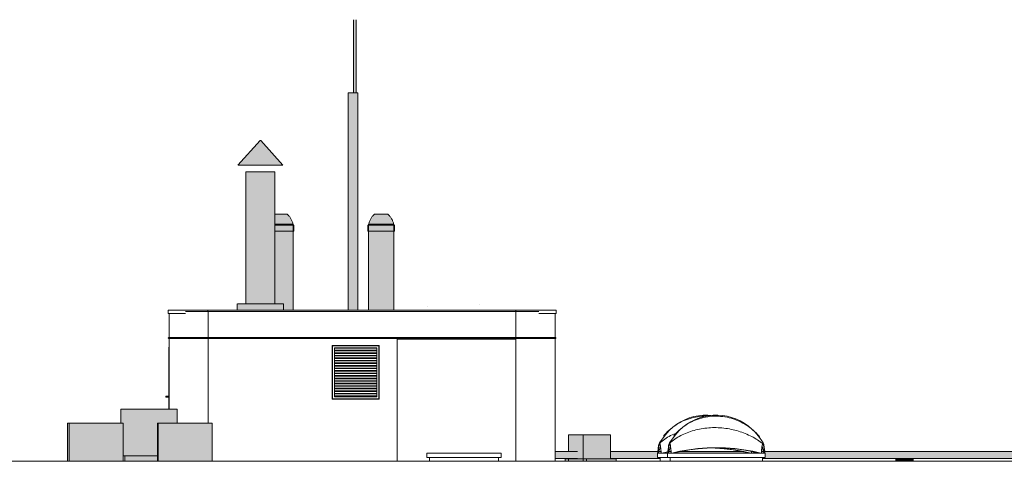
# Model space of a CAD drawing. Header units: millimetres. Extents: x -54722 to 267911, y -1116 to 19261.
# Tile 66 of 92: x -11272 to 3641, y 11075 to 17762. Entities that reach past the tile are written whole.
import ezdxf

# ---------------------------------------------------------------- set-up
doc = ezdxf.new("R2010")
doc.units = ezdxf.units.MM
for name, color, linetype, lineweight in [('A-DOOR', 31, 'Continuous', 9), ('A-GENM', 13, 'Continuous', 9), ('A-WALL', 113, 'Continuous', 9), ('M-EQPM', 50, 'Continuous', 9), ('Q-SPCQ', 91, 'Continuous', 9)]:
    doc.layers.add(name, color=color, linetype=linetype, lineweight=lineweight)

# ---------------------------------------------------------------- blocks, each defined once
blk = doc.blocks.new('accortère - accortère-980409-Façade Est')
at = {"layer": 'A-GENM'}
for p, q in [((-9025, 13365), (-9025, 13312)), ((-8421, 13365), (-9025, 13365)), ((-8762, 13312), (-9025, 13312)), ((-8421, 13343), (-8421, 13365)), ((-3756, 13365), (-8421, 13365)), ((-3756, 13343), (-3756, 13365)), ((-3148, 13365), (-3756, 13365)), ((-3148, 13312), (-3409, 13312)), ((-3148, 13312), (-3148, 13365))]:
    blk.add_line(p, q, dxfattribs=at)
blk = doc.blocks.new('Conduit Gaz - Conduit Gaz-1063074-Façade Est')
at = {"layer": 'A-GENM'}
for points in [[(-2740, 11075), (-2736, 11075), (-2736, 11474), (-2961, 11474), (-2961, 11223), (-2844, 11223), (-2837, 11221), (-2831, 11215), (-2825, 11207), (-2821, 11196), (-2818, 11182), (-2817, 11169), (-2818, 11155), (-2821, 11142), (-2825, 11130), (-2831, 11122), (-2837, 11116), (-2844, 11115), (-2961, 11115), (-2961, 11075), (-2775, 11075)], [(-2736, 11113), (-2324, 11113), (-2324, 11474), (-2736, 11474)], [(9920, 11115), (9934, 11116), (9947, 11122), (9958, 11130), (9968, 11144), (9972, 11155), (9974, 11170), (9972, 11182), (9967, 11196), (9958, 11207), (9947, 11215), (9934, 11221), (9920, 11223), (9906, 11221), (9893, 11215), (9880, 11205), (9894, 11196), (9905, 11182), (9909, 11169), (9905, 11155), (9894, 11141), (9881, 11132), (9885, 11128), (9896, 11121), (9906, 11116)], [(-2687, 11075), (-2687, 11113), (-3010, 11113), (-3010, 11075)], [(-2346, 11075), (-2236, 11075), (-2236, 11113), (-2687, 11113), (-2687, 11075), (-2515, 11075)], [(2123, 11075), (2123, 11113), (1998, 11113), (1998, 11075)], [(2155, 11075), (2262, 11075), (2262, 11113), (2123, 11113), (2123, 11075)], [(4418, 11075), (4418, 11113), (4293, 11113), (4293, 11075)], [(4556, 11075), (4556, 11113), (4418, 11113), (4418, 11075)], [(6770, 11075), (6895, 11075), (6895, 11113), (6770, 11113)], [(6895, 11075), (7033, 11075), (7033, 11113), (6895, 11113)], [(9354, 11075), (9354, 11113), (9229, 11113), (9229, 11075)], [(9493, 11075), (9493, 11113), (9354, 11113), (9354, 11075)], [(10028, 11075), (10040, 11075), (10040, 11113), (9790, 11113), (9790, 11075), (9859, 11075)]]:
    blk.add_hatch(color=256, dxfattribs=at).paths.add_polyline_path(points)
h = blk.add_hatch(color=256, dxfattribs=at)
h.paths.add_polyline_path([(3926, 11115), (4620, 11116), (4620, 11223), (13, 11223), (16, 11197), (17, 11197), (17, 11133), (-23, 11133), (-23, 11115), (3757, 11115)])
h.paths.add_polyline_path([(-2844, 11115), (-2837, 11117), (-2831, 11122), (-2825, 11131), (-2821, 11142), (-2818, 11155), (-2817, 11169), (-2818, 11183), (-2821, 11196), (-2826, 11207), (-2831, 11216), (-2838, 11221), (-2844, 11223), (-3164, 11223), (-3164, 11115)])
h.paths.add_polyline_path([(-1570, 11115), (-1570, 11133), (-1610, 11133), (-1610, 11177), (-1612, 11177), (-1608, 11223), (-2324, 11223), (-2324, 11115), (-1837, 11115)])
h.paths.add_polyline_path([(6015, 11115), (9920, 11115), (9906, 11116), (9893, 11122), (9880, 11132), (9897, 11144), (9905, 11155), (9909, 11169), (9905, 11182), (9894, 11196), (9880, 11205), (9882, 11207), (9893, 11215), (9906, 11221), (9920, 11223), (6015, 11222), (6015, 11116)])
h.paths.add_polyline_path([(-106, 11197), (-59, 11197), (-139, 11215), (-137, 11197), (-135, 11197)])
h.paths.add_polyline_path([(-34, 11197), (6, 11197), (-2, 11223), (-36, 11223), (-39, 11197)])
h.paths.add_polyline_path([(-1457, 11197), (-1456, 11215), (-1535, 11197), (-1458, 11197)])
h.paths.add_polyline_path([(-1556, 11197), (-1558, 11223), (-1592, 11223), (-1600, 11197), (-1560, 11197)])
h.paths.add_polyline_path([(-1424, 11197), (-1403, 11197), (-1406, 11223), (-1426, 11222), (-1441, 11218), (-1448, 11197), (-1426, 11197)])
h.paths.add_polyline_path([(-1336, 11197), (-211, 11197), (-326, 11223), (-1272, 11222), (-1383, 11197), (-1363, 11197)])
h.paths.add_polyline_path([(-170, 11197), (-146, 11197), (-153, 11218), (-174, 11223), (-189, 11223), (-191, 11197), (-173, 11197)])
h = blk.add_hatch(color=256, dxfattribs=at)
h.paths.add_polyline_path([(9928, 11113), (9974, 11113), (9974, 11167), (9972, 11154), (9967, 11141), (9958, 11130), (9944, 11121), (9934, 11116), (9920, 11115), (9866, 11115), (9866, 11113), (9924, 11113)])
h.paths.add_polyline_path([(9974, 11170), (9974, 11223), (9921, 11222), (9934, 11221), (9948, 11215), (9958, 11207), (9967, 11196), (9972, 11182)])
for p, q in [((-2961, 11474), (-2736, 11474)), ((-2961, 11223), (-2961, 11474)), ((-2736, 11474), (-2324, 11474)), ((-2736, 11075), (-2736, 11474)), ((-2324, 11474), (-2324, 11113)), ((-2826, 11223), (-3164, 11223)), ((-1607, 11223), (-2324, 11223)), ((-1558, 11223), (-1592, 11223)), ((-1406, 11223), (-1423, 11223)), ((-323, 11223), (-1271, 11223)), ((-171, 11223), (-189, 11223)), ((-2, 11223), (-36, 11223)), ((4620, 11223), (13, 11223)), ((9921, 11223), (6015, 11223)), ((9866, 11223), (9974, 11223)), ((9974, 11170), (9974, 11223)), ((-3164, 11115), (-2826, 11115)), ((-3010, 11113), (-2687, 11113)), ((-3010, 11075), (-3010, 11113)), ((-2961, 11075), (-2961, 11115)), ((-2687, 11113), (-2236, 11113)), ((-2687, 11075), (-2687, 11113)), ((-2324, 11115), (-1570, 11115)), ((-2236, 11113), (-2236, 11075)), ((-23, 11115), (4620, 11115)), ((1998, 11113), (2123, 11113)), ((1998, 11075), (1998, 11113)), ((2123, 11113), (2262, 11113)), ((2123, 11075), (2123, 11113)), ((2262, 11113), (2262, 11075)), ((4293, 11113), (4418, 11113)), ((4293, 11075), (4293, 11113)), ((4418, 11113), (4556, 11113)), ((4418, 11075), (4418, 11113)), ((4556, 11113), (4556, 11075)), ((6015, 11115), (9921, 11115)), ((6770, 11113), (6895, 11113)), ((6770, 11075), (6770, 11113)), ((6895, 11113), (7033, 11113)), ((6895, 11075), (6895, 11113)), ((7033, 11113), (7033, 11075)), ((9229, 11113), (9354, 11113)), ((9229, 11075), (9229, 11113)), ((9354, 11113), (9493, 11113)), ((9354, 11075), (9354, 11113)), ((9493, 11113), (9493, 11075)), ((9790, 11113), (10040, 11113)), ((9790, 11075), (9790, 11113)), ((9866, 11115), (9866, 11113)), ((9974, 11113), (9974, 11167)), ((10040, 11075), (10040, 11113))]:
    blk.add_line(p, q, dxfattribs=at)
for start, end in [(90, 137.785), (270, 90), (222.215, 270)]:
    blk.add_arc((9920, 11169), 54, start, end, dxfattribs=at)
blk = doc.blocks.new('Tube de toiture - Tube de toiture-1136616-Façade Est')
at = {"layer": 'A-GENM'}
for points in [[(-7898, 15557), (-7627, 15557), (-7627, 15931), (-7632, 15931), (-7898, 15633), (-7965, 15557), (-7931, 15557)], [(-7627, 15557), (-7288, 15557), (-7480, 15773), (-7623, 15931), (-7627, 15931), (-7627, 15604)], [(-7627, 13460), (-7627, 15460), (-7847, 15460), (-7847, 13460), (-7676, 13460)], [(-7627, 13460), (-7407, 13460), (-7407, 15460), (-7627, 15460), (-7627, 13734)], [(-7810, 13365), (-7627, 13365), (-7627, 13460), (-7975, 13460), (-7975, 13365), (-7811, 13365)], [(-7314, 13365), (-7278, 13365), (-7278, 13460), (-7627, 13460), (-7627, 13365), (-7348, 13365)]]:
    blk.add_hatch(color=256, dxfattribs=at).paths.add_polyline_path(points)
for p, q in [((-7632, 15931), (-7967, 15557)), ((-7627, 15931), (-7632, 15931)), ((-7622, 15931), (-7627, 15931)), ((-7287, 15557), (-7621, 15931)), ((-7965, 15557), (-7627, 15557)), ((-7288, 15557), (-7627, 15557)), ((-7847, 15460), (-7847, 13460)), ((-7847, 15460), (-7627, 15460)), ((-7627, 15460), (-7407, 15460)), ((-7407, 13460), (-7407, 15460)), ((-7977, 13460), (-7977, 13365)), ((-7975, 13460), (-7627, 13460)), ((-7627, 13460), (-7278, 13460)), ((-7277, 13365), (-7277, 13460))]:
    blk.add_line(p, q, dxfattribs=at)
blk = doc.blocks.new('Grille d_aération - Mur - Type A-1209663-Façade Est')
at = {"layer": 'M-EQPM'}
for p, q in [((-6534, 12823), (-6539, 12828)), ((-6539, 12828), (-6539, 12017)), ((-5828, 12828), (-6539, 12828)), ((-5828, 12828), (-5833, 12823)), ((-5828, 12017), (-5828, 12828)), ((-6534, 12022), (-6534, 12823)), ((-5833, 12823), (-6534, 12823)), ((-6503, 12792), (-6503, 12052)), ((-5863, 12792), (-6503, 12792)), ((-5863, 12052), (-5863, 12792)), ((-5833, 12823), (-5833, 12022)), ((-6534, 12022), (-6539, 12017)), ((-6539, 12017), (-5828, 12017)), ((-5833, 12022), (-6534, 12022)), ((-6503, 12052), (-5863, 12052)), ((-5833, 12022), (-5828, 12017))]:
    blk.add_line(p, q, dxfattribs=at)
at = {"layer": 'Q-SPCQ'}
for p, q in [((-5863, 12786), (-6503, 12786)), ((-5863, 12756), (-6503, 12756)), ((-5863, 12752), (-6503, 12752)), ((-5863, 12748), (-6503, 12748)), ((-5863, 12717), (-6503, 12717)), ((-5863, 12714), (-6503, 12714)), ((-5863, 12709), (-6503, 12709)), ((-5863, 12679), (-6503, 12679)), ((-5863, 12676), (-6503, 12676)), ((-5863, 12671), (-6503, 12671)), ((-5863, 12641), (-6503, 12641)), ((-5863, 12637), (-6503, 12637)), ((-5863, 12633), (-6503, 12633)), ((-5863, 12602), (-6503, 12602)), ((-5863, 12599), (-6503, 12599)), ((-5863, 12594), (-6503, 12594)), ((-5863, 12564), (-6503, 12564)), ((-5863, 12561), (-6503, 12561)), ((-5863, 12556), (-6503, 12556)), ((-5863, 12526), (-6503, 12526)), ((-5863, 12522), (-6503, 12522)), ((-5863, 12518), (-6503, 12518)), ((-5863, 12487), (-6503, 12487)), ((-5863, 12484), (-6503, 12484)), ((-5863, 12479), (-6503, 12479)), ((-5863, 12449), (-6503, 12449)), ((-5863, 12446), (-6503, 12446)), ((-5863, 12441), (-6503, 12441)), ((-5863, 12411), (-6503, 12411)), ((-5863, 12407), (-6503, 12407)), ((-5863, 12403), (-6503, 12403)), ((-5863, 12372), (-6503, 12372)), ((-5863, 12369), (-6503, 12369)), ((-5863, 12364), (-6503, 12364)), ((-5863, 12334), (-6503, 12334)), ((-5863, 12331), (-6503, 12331)), ((-5863, 12326), (-6503, 12326)), ((-5863, 12296), (-6503, 12296)), ((-5863, 12292), (-6503, 12292)), ((-5863, 12288), (-6503, 12288)), ((-5863, 12257), (-6503, 12257)), ((-5863, 12254), (-6503, 12254)), ((-5863, 12249), (-6503, 12249)), ((-5863, 12219), (-6503, 12219)), ((-5863, 12216), (-6503, 12216)), ((-5863, 12211), (-6503, 12211)), ((-5863, 12181), (-6503, 12181)), ((-5863, 12177), (-6503, 12177)), ((-5863, 12173), (-6503, 12173)), ((-5863, 12142), (-6503, 12142)), ((-5863, 12139), (-6503, 12139)), ((-5863, 12134), (-6503, 12134)), ((-5863, 12104), (-6503, 12104)), ((-5863, 12101), (-6503, 12101)), ((-5863, 12096), (-6503, 12096)), ((-5863, 12066), (-6503, 12066)), ((-5863, 12062), (-6503, 12062))]:
    blk.add_line(p, q, dxfattribs=at)
blk = doc.blocks.new('accortère1 - accortère-1152869-Façade Est')
at = {"layer": 'A-GENM'}
for p, q in [((-3756, 12949), (-8420, 12949)), ((-8420, 12935), (-3756, 12935)), ((-5556, 11077), (-5556, 12925)), ((-3756, 12925), (-5556, 12925)), ((-3756, 12925), (-3756, 11077)), ((-5067, 11077), (-5556, 11077)), ((-3756, 11077), (-4021, 11077))]:
    blk.add_line(p, q, dxfattribs=at)
at = {"layer": 'A-GENM', "flags": 128}
for points in [[(-8420, 12949), (-8446, 12949), (-8471, 12949), (-8496, 12949), (-8521, 12949), (-8546, 12949), (-8570, 12949), (-8595, 12949), (-8618, 12949), (-8642, 12949), (-8665, 12949), (-8688, 12949), (-8710, 12949), (-8731, 12949), (-8752, 12949), (-8773, 12949), (-8793, 12949), (-8812, 12949), (-8831, 12949), (-8848, 12949), (-8865, 12949), (-8882, 12949), (-8897, 12949), (-8912, 12949), (-8926, 12949), (-8939, 12949), (-8951, 12949), (-8962, 12949), (-8972, 12949), (-8982, 12949), (-8990, 12949), (-8997, 12949), (-9004, 12949), (-9009, 12949), (-9014, 12949), (-9015, 12949)], [(-9015, 12949), (-9013, 12949), (-9010, 12949)], [(-9015, 12935), (-9011, 12935), (-9006, 12935), (-9000, 12935), (-8993, 12935), (-8985, 12935), (-8976, 12935), (-8966, 12935), (-8955, 12935), (-8943, 12935), (-8931, 12935), (-8917, 12935), (-8903, 12935), (-8887, 12935), (-8871, 12935), (-8855, 12935), (-8837, 12935), (-8819, 12935), (-8800, 12935), (-8780, 12935), (-8760, 12935), (-8739, 12935), (-8718, 12935), (-8696, 12935), (-8673, 12935), (-8650, 12935), (-8627, 12935), (-8603, 12935), (-8579, 12935), (-8555, 12935), (-8530, 12935), (-8505, 12935), (-8480, 12935), (-8455, 12935), (-8429, 12935), (-8420, 12935)], [(-9010, 12935), (-9013, 12935), (-9015, 12935)], [(-3158, 12949), (-3161, 12949), (-3165, 12949), (-3170, 12949), (-3176, 12949), (-3183, 12949), (-3191, 12949), (-3200, 12949), (-3209, 12949), (-3220, 12949), (-3232, 12949), (-3244, 12949), (-3258, 12949), (-3272, 12949), (-3287, 12949), (-3303, 12949), (-3320, 12949), (-3337, 12949), (-3355, 12949), (-3374, 12949), (-3394, 12949), (-3414, 12949), (-3435, 12949), (-3456, 12949), (-3478, 12949), (-3500, 12949), (-3523, 12949), (-3547, 12949), (-3570, 12949), (-3594, 12949), (-3619, 12949), (-3643, 12949), (-3668, 12949), (-3693, 12949), (-3718, 12949), (-3744, 12949), (-3756, 12949)], [(-3756, 12935), (-3731, 12935), (-3706, 12935), (-3680, 12935), (-3655, 12935), (-3631, 12935), (-3606, 12935), (-3582, 12935), (-3558, 12935), (-3535, 12935), (-3512, 12935), (-3489, 12935), (-3467, 12935), (-3445, 12935), (-3424, 12935), (-3404, 12935), (-3384, 12935), (-3365, 12935), (-3346, 12935), (-3328, 12935), (-3311, 12935), (-3295, 12935), (-3279, 12935), (-3265, 12935), (-3251, 12935), (-3238, 12935), (-3226, 12935), (-3215, 12935), (-3204, 12935), (-3195, 12935), (-3187, 12935), (-3179, 12935), (-3173, 12935), (-3167, 12935), (-3163, 12935), (-3159, 12935), (-3158, 12935)], [(-3164, 12949), (-3162, 12949), (-3159, 12949)], [(-3158, 12935), (-3161, 12935), (-3164, 12935)]]:
    blk.add_lwpolyline(points, dxfattribs=at)
at = {"layer": 'A-GENM'}
for points, knots in [([(-9015, 12949), (-9015, 12949), (-9017, 12949), (-9019, 12948), (-9021, 12947), (-9022, 12945), (-9022, 12943), (-9022, 12942)], [-0.4999508, -0.4999508, -0.4999508, -0.4999508, -0.4444444, -0.3333333, -0.2222222, -0.1111111, 0, 0, 0, 0]), ([(-3151, 12942), (-3151, 12943), (-3151, 12945), (-3153, 12947), (-3155, 12948), (-3157, 12949), (-3158, 12949), (-3158, 12949)], [-1, -1, -1, -1, -0.8888889, -0.7777778, -0.6666667, -0.5555556, -0.5000478, -0.5000478, -0.5000478, -0.5000478])]:
    blk.add_open_spline(points, degree=3, knots=knots, dxfattribs=at)
for points in [[(-9022, 12942), (-9022, 12941), (-9022, 12940), (-9021, 12937), (-9019, 12936), (-9016, 12935), (-9015, 12935), (-9014, 12935)], [(-9016, 12949), (-9016, 12949), (-9015, 12949), (-9015, 12949)], [(-9014, 12935), (-9015, 12935), (-9015, 12935), (-9016, 12935)], [(-8421, 12942), (-8421, 12943), (-8421, 12945), (-8421, 12947), (-8421, 12948), (-8420, 12949), (-8420, 12949), (-8420, 12949)], [(-8420, 12935), (-8420, 12935), (-8420, 12935), (-8421, 12936), (-8421, 12937), (-8421, 12940), (-8421, 12941), (-8421, 12942)], [(-3756, 12942), (-3756, 12943), (-3756, 12945), (-3756, 12947), (-3756, 12948), (-3756, 12949), (-3756, 12949), (-3756, 12949)], [(-3756, 12935), (-3756, 12935), (-3756, 12935), (-3756, 12936), (-3756, 12937), (-3756, 12940), (-3756, 12941), (-3756, 12942)], [(-3159, 12935), (-3159, 12935), (-3157, 12935), (-3155, 12936), (-3153, 12937), (-3151, 12940), (-3151, 12941), (-3151, 12942)], [(-3159, 12935), (-3159, 12935), (-3158, 12935), (-3157, 12935)], [(-3157, 12949), (-3157, 12949), (-3158, 12949), (-3158, 12949)]]:
    blk.add_open_spline(points, degree=3, dxfattribs=at)
blk = doc.blocks.new('FP_13-Façade Est')
at = {"layer": 'A-GENM'}
for p, q in [((-1579, 11318), (-1572, 11334)), ((-157, 11219), (-151, 11197))]:
    blk.add_line(p, q, dxfattribs=at)
blk = doc.blocks.new('FP_14-Façade Est')
at = {"layer": 'A-GENM'}
for p, q in [((-1586, 11329), (-1583, 11337)), ((-1583, 11337), (-1581, 11342)), ((-1581, 11342), (-1579, 11346)), ((-1579, 11346), (-1576, 11349)), ((-1606, 11197), (-1604, 11213)), ((-1604, 11213), (-1602, 11232)), ((-1602, 11232), (-1600, 11250)), ((-1600, 11250), (-1597, 11267)), ((-1597, 11267), (-1595, 11283)), ((-1595, 11283), (-1593, 11297)), ((-1593, 11297), (-1590, 11309)), ((-1590, 11309), (-1588, 11320)), ((-1588, 11320), (-1586, 11329))]:
    blk.add_line(p, q, dxfattribs=at)
blk = doc.blocks.new('FP_15-Façade Est')
at = {"layer": 'A-GENM'}
for p, q in [((-1335, 11624), (-1308, 11641)), ((-1308, 11641), (-1280, 11657)), ((-1280, 11657), (-1251, 11672)), ((-1251, 11672), (-1222, 11686)), ((-1222, 11686), (-1192, 11698)), ((-1192, 11698), (-1162, 11710)), ((-1162, 11710), (-1131, 11720)), ((-1131, 11720), (-1100, 11729)), ((-1100, 11729), (-1068, 11737)), ((-1068, 11737), (-1036, 11743)), ((-1036, 11743), (-1004, 11749)), ((-1004, 11749), (-971, 11753)), ((-971, 11753), (-939, 11756)), ((-939, 11756), (-906, 11758)), ((-906, 11758), (-874, 11758)), ((-1500, 11479), (-1479, 11502)), ((-1479, 11502), (-1458, 11525)), ((-1458, 11525), (-1435, 11546)), ((-1435, 11546), (-1411, 11567)), ((-1411, 11567), (-1387, 11587)), ((-1389, 11476), (-1365, 11487)), ((-1387, 11587), (-1361, 11606)), ((-1365, 11487), (-1341, 11498)), ((-1361, 11606), (-1335, 11624)), ((-1341, 11498), (-1316, 11508)), ((-1316, 11508), (-1309, 11511)), ((-1580, 11352), (-1561, 11367)), ((-1561, 11367), (-1542, 11382)), ((-1542, 11382), (-1522, 11397)), ((-1522, 11397), (-1501, 11411)), ((-1520, 11455), (-1500, 11479)), ((-1501, 11411), (-1480, 11425)), ((-1480, 11425), (-1458, 11439)), ((-1458, 11439), (-1436, 11452)), ((-1436, 11452), (-1413, 11464)), ((-1413, 11464), (-1389, 11476))]:
    blk.add_line(p, q, dxfattribs=at)
at = {"layer": 'A-GENM', "flags": 128}
blk.add_lwpolyline([(-1584, 11354), (-1497, 11472), (-1436, 11539), (-1380, 11590), (-1321, 11635), (-1260, 11673), (-1196, 11705), (-1130, 11732), (-1062, 11752), (-992, 11766), (-922, 11773), (-851, 11774), (-797, 11770)], dxfattribs=at)
blk = doc.blocks.new('Skydome 4 - Skydome 110x120-1197151-Façade Est')
at = {"layer": 'A-GENM'}
for p, q in [((-1458, 11197), (-1610, 11197)), ((-1610, 11197), (-1610, 11133)), ((-1455, 11219), (-1549, 11197)), ((-1536, 11197), (-1456, 11216)), ((-145, 11197), (-151, 11219)), ((-1610, 11177), (-1612, 11177)), ((-1610, 11133), (-1458, 11133)), ((-1570, 11133), (-1570, 11075))]:
    blk.add_line(p, q, dxfattribs=at)
at = {"layer": 'A-GENM', "flags": 128}
for points in [[(-1567, 11297), (-1578, 11268), (-1601, 11197)], [(-1442, 11219), (-1413, 11225), (-1406, 11226)], [(-1406, 11230), (-1424, 11226), (-1440, 11223)], [(-797, 11277), (-736, 11275), (-600, 11265), (-466, 11248), (-333, 11225), (-211, 11197)], [(-197, 11197), (-322, 11226), (-457, 11250), (-595, 11267), (-733, 11278)]]:
    blk.add_lwpolyline(points, dxfattribs=at)
at = {"layer": 'A-GENM'}
for points, knots in [([(-1584, 11354), (-1587, 11350), (-1593, 11331), (-1602, 11275), (-1607, 11223), (-1610, 11197)], [0.5138496, 0.5138496, 0.5138496, 0.5138496, 0.6666667, 0.8333333, 0.9654811, 0.9654811, 0.9654811, 0.9654811]), ([(-1580, 11346), (-1581, 11341), (-1587, 11322), (-1595, 11275), (-1601, 11223), (-1604, 11197)], [0.5833333, 0.5833333, 0.5833333, 0.5833333, 0.6666667, 0.8333333, 0.9654813, 0.9654813, 0.9654813, 0.9654813])]:
    blk.add_open_spline(points, degree=3, knots=knots, dxfattribs=at)
for points in [[(-1574, 11345), (-1577, 11355), (-1580, 11358), (-1584, 11355)], [(-1565, 11292), (-1568, 11317), (-1571, 11335), (-1574, 11345)], [(-1610, 11190), (-1611, 11186), (-1611, 11182), (-1612, 11177)], [(-1560, 11249), (-1562, 11266), (-1563, 11280), (-1565, 11292)], [(-1556, 11197), (-1557, 11216), (-1559, 11234), (-1560, 11249)], [(-191, 11197), (-190, 11208), (-189, 11218), (-188, 11228)], [(-142, 11197), (-143, 11204), (-144, 11211), (-145, 11217)], [(-139, 11216), (-138, 11210), (-137, 11204), (-137, 11197)]]:
    blk.add_open_spline(points, degree=3, dxfattribs=at)
for name in ['FP_15-Façade Est', 'FP_14-Façade Est', 'FP_13-Façade Est']:
    blk.add_blockref(name, (0, 0), dxfattribs=at)
blk = doc.blocks.new('FP_17-Façade Est')
at = {"layer": 'A-GENM'}
for p, q in [((-22, 11338), (-18, 11332)), ((-1427, 11318), (-1419, 11334)), ((-30, 11288), (-29, 11287)), ((-29, 11287), (-17, 11254)), ((-17, 11254), (-6, 11222)), ((-6, 11222), (1, 11197))]:
    blk.add_line(p, q, dxfattribs=at)
blk = doc.blocks.new('FP_18-Façade Est')
at = {"layer": 'A-GENM'}
for p, q in [((-1434, 11329), (-1431, 11337)), ((-1431, 11337), (-1429, 11342)), ((-1429, 11342), (-1426, 11346)), ((-1426, 11346), (-1424, 11349)), ((-1454, 11197), (-1452, 11213)), ((-1452, 11213), (-1450, 11232)), ((-1450, 11232), (-1448, 11250)), ((-1448, 11250), (-1445, 11267)), ((-1445, 11267), (-1443, 11283)), ((-1443, 11283), (-1441, 11297)), ((-1441, 11297), (-1438, 11309)), ((-1438, 11309), (-1436, 11320)), ((-1436, 11320), (-1434, 11329))]:
    blk.add_line(p, q, dxfattribs=at)
blk = doc.blocks.new('FP_19-Façade Est')
at = {"layer": 'A-GENM'}
for p, q in [((-1182, 11624), (-1155, 11641)), ((-1155, 11641), (-1127, 11657)), ((-1127, 11657), (-1099, 11672)), ((-1099, 11672), (-1070, 11686)), ((-1070, 11686), (-1040, 11698)), ((-1040, 11698), (-1009, 11710)), ((-1009, 11710), (-979, 11720)), ((-979, 11720), (-947, 11729)), ((-947, 11729), (-916, 11737)), ((-916, 11737), (-884, 11743)), ((-884, 11743), (-851, 11749)), ((-851, 11749), (-819, 11753)), ((-819, 11753), (-786, 11756)), ((-786, 11756), (-754, 11758)), ((-754, 11758), (-721, 11758)), ((-721, 11758), (-688, 11757)), ((-688, 11757), (-656, 11755)), ((-656, 11755), (-623, 11752)), ((-623, 11752), (-591, 11747)), ((-591, 11747), (-559, 11741)), ((-559, 11741), (-527, 11735)), ((-527, 11735), (-495, 11726)), ((-495, 11726), (-464, 11717)), ((-464, 11717), (-434, 11707)), ((-434, 11707), (-404, 11695)), ((-404, 11695), (-374, 11683)), ((-374, 11683), (-345, 11669)), ((-345, 11669), (-317, 11654)), ((-317, 11654), (-289, 11639)), ((-289, 11639), (-262, 11622)), ((-1348, 11479), (-1327, 11502)), ((-1327, 11502), (-1305, 11525)), ((-1305, 11525), (-1283, 11546)), ((-1283, 11546), (-1259, 11567)), ((-1259, 11567), (-1234, 11587)), ((-1237, 11476), (-1213, 11487)), ((-1234, 11587), (-1209, 11606)), ((-1213, 11487), (-1189, 11498)), ((-1209, 11606), (-1182, 11624)), ((-1189, 11498), (-1164, 11508)), ((-1164, 11508), (-1138, 11518)), ((-1138, 11518), (-1112, 11527)), ((-1112, 11527), (-1086, 11535)), ((-1086, 11535), (-1059, 11543)), ((-1059, 11543), (-1032, 11550)), ((-1032, 11550), (-1005, 11557)), ((-1005, 11557), (-977, 11563)), ((-977, 11563), (-949, 11568)), ((-949, 11568), (-921, 11572)), ((-921, 11572), (-893, 11576)), ((-893, 11576), (-865, 11579)), ((-865, 11579), (-836, 11582)), ((-836, 11582), (-807, 11584)), ((-807, 11584), (-779, 11585)), ((-779, 11585), (-750, 11585)), ((-750, 11585), (-721, 11585)), ((-721, 11585), (-692, 11584)), ((-692, 11584), (-663, 11582)), ((-663, 11582), (-635, 11580)), ((-635, 11580), (-606, 11577)), ((-606, 11577), (-578, 11574)), ((-578, 11574), (-550, 11570)), ((-550, 11570), (-521, 11565)), ((-521, 11565), (-494, 11559)), ((-494, 11559), (-466, 11553)), ((-466, 11553), (-439, 11546)), ((-439, 11546), (-412, 11539)), ((-412, 11539), (-385, 11531)), ((-385, 11531), (-359, 11523)), ((-359, 11523), (-333, 11514)), ((-333, 11514), (-307, 11505)), ((-307, 11505), (-282, 11495)), ((-282, 11495), (-257, 11484)), ((-262, 11622), (-236, 11604)), ((-257, 11484), (-233, 11473)), ((-236, 11604), (-211, 11586)), ((-211, 11586), (-187, 11567)), ((-187, 11567), (-163, 11547)), ((-163, 11547), (-141, 11526)), ((-141, 11526), (-119, 11504)), ((-119, 11504), (-98, 11482)), ((-1428, 11352), (-1409, 11367)), ((-1409, 11367), (-1390, 11382)), ((-1390, 11382), (-1370, 11397)), ((-1370, 11397), (-1349, 11411)), ((-1367, 11455), (-1348, 11479)), ((-1349, 11411), (-1328, 11425)), ((-1328, 11425), (-1306, 11439)), ((-1306, 11439), (-1284, 11452)), ((-1284, 11452), (-1261, 11464)), ((-1261, 11464), (-1237, 11476)), ((-233, 11473), (-209, 11462)), ((-209, 11462), (-185, 11450)), ((-185, 11450), (-162, 11438)), ((-162, 11438), (-140, 11425)), ((-140, 11425), (-118, 11412)), ((-118, 11412), (-97, 11399)), ((-98, 11482), (-79, 11459)), ((-97, 11399), (-76, 11385)), ((-79, 11459), (-60, 11436)), ((-76, 11385), (-56, 11372)), ((-56, 11372), (-36, 11357)), ((-36, 11357), (-17, 11343))]:
    blk.add_line(p, q, dxfattribs=at)
at = {"layer": 'A-GENM', "flags": 128}
blk.add_lwpolyline([(-1432, 11354), (-1344, 11472), (-1284, 11539), (-1227, 11590), (-1169, 11635), (-1108, 11673), (-1044, 11705), (-978, 11732), (-910, 11752), (-840, 11766), (-769, 11773), (-699, 11774), (-628, 11769), (-558, 11758), (-489, 11740), (-423, 11716), (-358, 11686), (-297, 11651), (-239, 11610), (-185, 11564), (-134, 11514), (-88, 11460), (-43, 11400), (-10, 11354)], dxfattribs=at)
blk = doc.blocks.new('Skydome 4 - Skydome 110x120-V16-Façade Est')
at = {"layer": 'A-GENM'}
for p, q in [((17, 11197), (-1458, 11197)), ((-1458, 11197), (-1458, 11133)), ((17, 11197), (17, 11133)), ((-1458, 11177), (-1459, 11177)), ((-1458, 11133), (17, 11133)), ((-1418, 11133), (-1418, 11075)), ((-23, 11133), (-23, 11075))]:
    blk.add_line(p, q, dxfattribs=at)
at = {"layer": 'A-GENM', "flags": 128}
for points in [[(-1414, 11297), (-1426, 11268), (-1449, 11197)], [(-45, 11197), (-170, 11226), (-305, 11250), (-442, 11267), (-581, 11278), (-721, 11281), (-861, 11278), (-1000, 11267), (-1137, 11250), (-1272, 11226), (-1397, 11197)], [(-1383, 11197), (-1261, 11225), (-1129, 11248), (-994, 11265), (-858, 11275), (-721, 11278), (-584, 11275), (-448, 11265), (-313, 11248), (-181, 11225), (-59, 11197)], [(7, 11197), (-16, 11268), (-28, 11297)]]:
    blk.add_lwpolyline(points, dxfattribs=at)
at = {"layer": 'A-GENM'}
for points, knots in [([(-1432, 11354), (-1435, 11350), (-1441, 11331), (-1449, 11275), (-1455, 11223), (-1457, 11197)], [0.5138496, 0.5138496, 0.5138496, 0.5138496, 0.6666667, 0.8333333, 0.9654811, 0.9654811, 0.9654811, 0.9654811]), ([(-1427, 11346), (-1429, 11341), (-1435, 11322), (-1443, 11275), (-1449, 11223), (-1452, 11197)], [0.5833333, 0.5833333, 0.5833333, 0.5833333, 0.6666667, 0.8333333, 0.9654813, 0.9654813, 0.9654813, 0.9654813]), ([(-39, 11197), (-36, 11236), (-29, 11300), (-20, 11352), (-14, 11358), (-11, 11355)], [0.002368, 0.002368, 0.002368, 0.002368, 0.1666667, 0.3333333, 0.5, 0.5, 0.5, 0.5]), ([(10, 11197), (7, 11223), (1, 11275), (-7, 11322), (-13, 11341), (-15, 11346)], [0.0347991, 0.0347991, 0.0347991, 0.0347991, 0.1666667, 0.3333333, 0.4166667, 0.4166667, 0.4166667, 0.4166667]), ([(-10, 11354), (-7, 11350), (-1, 11331), (7, 11275), (13, 11223), (15, 11197)], [0.5137624, 0.5137624, 0.5137624, 0.5137624, 0.6666667, 0.8333333, 0.9652009, 0.9652009, 0.9652009, 0.9652009])]:
    blk.add_open_spline(points, degree=3, knots=knots, dxfattribs=at)
for points in [[(-1422, 11345), (-1425, 11355), (-1428, 11358), (-1431, 11355)], [(-1413, 11292), (-1416, 11317), (-1419, 11335), (-1422, 11345)], [(-1458, 11190), (-1458, 11186), (-1459, 11182), (-1459, 11177)], [(-1408, 11249), (-1409, 11266), (-1411, 11280), (-1413, 11292)], [(-1403, 11197), (-1405, 11216), (-1406, 11234), (-1408, 11249)]]:
    blk.add_open_spline(points, degree=3, dxfattribs=at)
for name in ['FP_19-Façade Est', 'FP_18-Façade Est', 'FP_17-Façade Est']:
    blk.add_blockref(name, (0, 0), dxfattribs=at)
blk = doc.blocks.new('Skydome 4 - Skydome 110x110-1197150-Façade Est')
at = {"layer": 'A-GENM'}
for p, q in [((-5107, 11133), (-5107, 11197)), ((-5107, 11197), (-3981, 11197)), ((-3981, 11197), (-3981, 11133)), ((-5107, 11133), (-3981, 11133)), ((-5067, 11075), (-5067, 11133)), ((-4021, 11133), (-4021, 11075))]:
    blk.add_line(p, q, dxfattribs=at)
blk = doc.blocks.new('Conduit Gaz1 - Conduit Gaz-1187287-Façade Est')
at = {"layer": 'A-GENM'}
for points in [[(-10523, 11075), (-10523, 11653), (-10546, 11653), (-10546, 11075)], [(-9705, 11075), (-9705, 11653), (-10523, 11653), (-10523, 11075), (-9804, 11075)]]:
    blk.add_hatch(color=256, dxfattribs=at).paths.add_polyline_path(points)
for p, q in [((-10546, 11653), (-10523, 11653)), ((-10546, 11075), (-10546, 11653)), ((-10523, 11653), (-9705, 11653)), ((-10523, 11075), (-10523, 11653)), ((-9705, 11075), (-9705, 11653))]:
    blk.add_line(p, q, dxfattribs=at)
blk = doc.blocks.new('Conduit Gaz2 - Conduit Gaz-1188166-Façade Est')
at = {"layer": 'A-GENM'}
for points in [[(-9176, 11075), (-9176, 11653), (-9183, 11653), (-9183, 11075)], [(-8356, 11075), (-8356, 11653), (-9176, 11653), (-9176, 11075), (-8617, 11075)]]:
    blk.add_hatch(color=256, dxfattribs=at).paths.add_polyline_path(points)
for p, q in [((-9183, 11653), (-9176, 11653)), ((-9183, 11075), (-9183, 11653)), ((-9176, 11653), (-8356, 11653)), ((-9176, 11075), (-9176, 11653)), ((-8356, 11075), (-8356, 11653))]:
    blk.add_line(p, q, dxfattribs=at)
blk = doc.blocks.new('Conduit Gaz3 - Conduit Gaz-1188638-Façade Est')
at = {"layer": 'A-GENM'}
for points in [[(-9183, 11159), (-9183, 11653), (-8888, 11653), (-8888, 11865), (-9738, 11865), (-9738, 11653), (-9705, 11653), (-9705, 11159), (-9295, 11159)], [(-9183, 11075), (-9183, 11159), (-9678, 11159), (-9678, 11075), (-9295, 11075)]]:
    blk.add_hatch(color=256, dxfattribs=at).paths.add_polyline_path(points)
for p, q in [((-9738, 11865), (-8888, 11865)), ((-9738, 11865), (-9738, 11653)), ((-8888, 11653), (-8888, 11865)), ((-9183, 11159), (-9705, 11159)), ((-9678, 11075), (-9678, 11159))]:
    blk.add_line(p, q, dxfattribs=at)
blk = doc.blocks.new('Tube de toiture2 - Tube de toiture-1191320-Façade Est')
at = {"layer": 'A-GENM'}
for points in [[(-6217, 16655), (-6177, 16655), (-6178, 17762), (-6217, 17762)], [(-6296, 13365), (-6149, 13365), (-6149, 16655), (-6296, 16655), (-6296, 13734)], [(-7209, 14664), (-7132, 14664), (-7145, 14707), (-7164, 14748), (-7193, 14788), (-7220, 14817), (-7407, 14817), (-7407, 14664), (-7210, 14664)], [(-5921, 14664), (-5607, 14664), (-5620, 14707), (-5639, 14748), (-5668, 14788), (-5695, 14817), (-5898, 14817), (-5933, 14779), (-5958, 14741), (-5974, 14707), (-5986, 14664), (-5939, 14664)], [(-7133, 14652), (-7130, 14652), (-7132, 14660), (-7135, 14664), (-7137, 14664), (-7137, 14659), (-7145, 14664), (-7152, 14664), (-7154, 14660), (-7166, 14664), (-7178, 14664), (-7180, 14661), (-7198, 14664), (-7212, 14664), (-7215, 14662), (-7238, 14664), (-7254, 14663), (-7254, 14663), (-7299, 14664), (-7299, 14664), (-7407, 14664), (-7407, 14652), (-7138, 14652)], [(-7208, 14562), (-7122, 14562), (-7122, 14652), (-7407, 14652), (-7407, 14562), (-7251, 14562)], [(-5726, 14562), (-5597, 14562), (-5597, 14652), (-5997, 14652), (-5997, 14562), (-5736, 14562)], [(-5608, 14652), (-5605, 14652), (-5607, 14660), (-5610, 14664), (-5612, 14664), (-5612, 14659), (-5620, 14664), (-5627, 14664), (-5629, 14660), (-5641, 14664), (-5653, 14664), (-5655, 14661), (-5673, 14664), (-5687, 14664), (-5689, 14662), (-5713, 14664), (-5729, 14663), (-5729, 14663), (-5774, 14664), (-5774, 14664), (-5881, 14664), (-5905, 14662), (-5906, 14664), (-5921, 14664), (-5939, 14661), (-5941, 14664), (-5952, 14664), (-5965, 14661), (-5967, 14664), (-5974, 14664), (-5981, 14659), (-5982, 14664), (-5984, 14664), (-5987, 14659), (-5988, 14658), (-5989, 14652), (-5613, 14652)]]:
    blk.add_hatch(color=256, dxfattribs=at).paths.add_polyline_path(points)
h = blk.add_hatch(color=256, dxfattribs=at)
h.paths.add_polyline_path([(-7136, 13365), (-7132, 13365), (-7132, 14562), (-7407, 14562), (-7407, 13460), (-7278, 13460), (-7278, 13365), (-7137, 13365)])
h.paths.add_polyline_path([(-7132, 14659), (-7132, 14664), (-7134, 14664), (-7132, 14660)])
h.paths.add_polyline_path([(-7137, 14659), (-7137, 14664), (-7145, 14664)])
h.paths.add_polyline_path([(-7154, 14660), (-7152, 14664), (-7166, 14664)])
h.paths.add_polyline_path([(-7180, 14661), (-7178, 14664), (-7198, 14664)])
h.paths.add_polyline_path([(-7214, 14662), (-7212, 14664), (-7238, 14664)])
h.paths.add_polyline_path([(-7389, 14663), (-7357, 14664), (-7390, 14664)])
h.paths.add_polyline_path([(-7254, 14663), (-7254, 14664), (-7287, 14664), (-7261, 14663)])
h.paths.add_polyline_path([(-7299, 14664), (-7299, 14664), (-7345, 14664)])
h = blk.add_hatch(color=256, dxfattribs=at)
h.paths.add_polyline_path([(-5927, 13365), (-5607, 13365), (-5607, 14562), (-5987, 14562), (-5987, 13365), (-5939, 13365)])
h.paths.add_polyline_path([(-5987, 14659), (-5986, 14664), (-5987, 14664), (-5987, 14659)])
h.paths.add_polyline_path([(-5607, 14659), (-5607, 14664), (-5609, 14664), (-5607, 14660)])
h.paths.add_polyline_path([(-5981, 14659), (-5974, 14664), (-5982, 14664), (-5981, 14659)])
h.paths.add_polyline_path([(-5612, 14659), (-5612, 14664), (-5620, 14664)])
h.paths.add_polyline_path([(-5629, 14660), (-5627, 14664), (-5641, 14664)])
h.paths.add_polyline_path([(-5965, 14660), (-5952, 14664), (-5967, 14664)])
h.paths.add_polyline_path([(-5939, 14661), (-5921, 14664), (-5941, 14664)])
h.paths.add_polyline_path([(-5655, 14661), (-5653, 14664), (-5673, 14664)])
h.paths.add_polyline_path([(-5689, 14662), (-5687, 14664), (-5713, 14664)])
h.paths.add_polyline_path([(-5905, 14662), (-5881, 14664), (-5906, 14663), (-5905, 14662)])
h.paths.add_polyline_path([(-5729, 14663), (-5729, 14664), (-5762, 14664), (-5736, 14663)])
h.paths.add_polyline_path([(-5864, 14663), (-5832, 14664), (-5865, 14664)])
for p, q in [((-6217, 17762), (-6217, 16655)), ((-6177, 16655), (-6177, 17762)), ((-6296, 16655), (-6149, 16655)), ((-6296, 16655), (-6296, 13365)), ((-6149, 13365), (-6149, 16655)), ((-7408, 14817), (-7222, 14817)), ((-7221, 14817), (-7220, 14817)), ((-5898, 14817), (-5697, 14817)), ((-5696, 14817), (-5695, 14817)), ((-7122, 14652), (-7408, 14652)), ((-7407, 14664), (-7390, 14664)), ((-7357, 14664), (-7390, 14664)), ((-7357, 14664), (-7346, 14664)), ((-7299, 14664), (-7345, 14664)), ((-7298, 14664), (-7287, 14664)), ((-7253, 14664), (-7287, 14664)), ((-7253, 14664), (-7237, 14664)), ((-7212, 14664), (-7237, 14664)), ((-7212, 14664), (-7197, 14664)), ((-7178, 14664), (-7197, 14664)), ((-7178, 14664), (-7165, 14664)), ((-7152, 14664), (-7165, 14664)), ((-7152, 14664), (-7144, 14664)), ((-7137, 14664), (-7144, 14664)), ((-7137, 14664), (-7132, 14664)), ((-7132, 14664), (-7134, 14664)), ((-7132, 13365), (-7132, 14664)), ((-7122, 14562), (-7122, 14652)), ((-5997, 14652), (-5997, 14562)), ((-5597, 14652), (-5997, 14652)), ((-5987, 14664), (-5982, 14664)), ((-5987, 14664), (-5987, 13365)), ((-5985, 14664), (-5987, 14664)), ((-5975, 14664), (-5981, 14664)), ((-5975, 14664), (-5967, 14664)), ((-5954, 14664), (-5967, 14664)), ((-5954, 14664), (-5941, 14664)), ((-5922, 14664), (-5941, 14664)), ((-5922, 14664), (-5907, 14664)), ((-5881, 14664), (-5907, 14664)), ((-5882, 14664), (-5865, 14664)), ((-5832, 14664), (-5865, 14664)), ((-5832, 14664), (-5821, 14664)), ((-5774, 14664), (-5820, 14664)), ((-5773, 14664), (-5762, 14664)), ((-5728, 14664), (-5762, 14664)), ((-5728, 14664), (-5712, 14664)), ((-5687, 14664), (-5712, 14664)), ((-5687, 14664), (-5672, 14664)), ((-5653, 14664), (-5672, 14664)), ((-5653, 14664), (-5640, 14664)), ((-5627, 14664), (-5640, 14664)), ((-5627, 14664), (-5619, 14664)), ((-5612, 14664), (-5619, 14664)), ((-5612, 14664), (-5607, 14664)), ((-5607, 14664), (-5609, 14664)), ((-5607, 13365), (-5607, 14664)), ((-5597, 14562), (-5597, 14652)), ((-7122, 14562), (-7408, 14562)), ((-5597, 14562), (-5997, 14562))]:
    blk.add_line(p, q, dxfattribs=at)
at = {"layer": 'A-GENM', "flags": 128}
for points in [[(-7220, 14817), (-7212, 14809), (-7204, 14801), (-7197, 14793), (-7189, 14784), (-7182, 14776), (-7176, 14767), (-7170, 14757), (-7164, 14748), (-7158, 14738), (-7153, 14728), (-7149, 14718), (-7145, 14707), (-7141, 14697), (-7137, 14686), (-7134, 14675), (-7132, 14665), (-7132, 14664)], [(-5987, 14664), (-5984, 14675), (-5981, 14686), (-5978, 14697), (-5974, 14707), (-5970, 14717), (-5965, 14728), (-5960, 14738), (-5955, 14747), (-5949, 14757), (-5943, 14766), (-5937, 14775), (-5930, 14784), (-5922, 14793), (-5915, 14801), (-5907, 14809), (-5899, 14816), (-5898, 14817)], [(-5695, 14817), (-5687, 14809), (-5679, 14801), (-5672, 14793), (-5664, 14784), (-5657, 14776), (-5651, 14767), (-5645, 14757), (-5639, 14748), (-5633, 14738), (-5628, 14728), (-5624, 14718), (-5620, 14707), (-5616, 14697), (-5612, 14686), (-5609, 14675), (-5607, 14665), (-5607, 14664)], [(-7132, 14664), (-7130, 14653), (-7130, 14652)], [(-5989, 14652), (-5987, 14663), (-5987, 14664)], [(-5607, 14664), (-5605, 14653), (-5605, 14652)]]:
    blk.add_lwpolyline(points, dxfattribs=at)
blk = doc.blocks.new('Porte métal - __PP _1_03m x 1_8m_-1200251-Façade Est')
at = {"layer": 'A-DOOR', "lineweight": 18}
for p in [(-9014, 11865), (-9009, 12803)]:
    blk.add_line(p, (-9014, 12803), dxfattribs=at)
at = {"layer": 'A-DOOR'}
for p, q in [((-9060, 12060), (-9060, 12046)), ((-9039, 12061), (-9054, 12061)), ((-9054, 12045), (-9039, 12045)), ((-9048, 12060), (-9037, 12060)), ((-9048, 12046), (-9048, 12060)), ((-9048, 12046), (-9037, 12046)), ((-9014, 12061), (-9039, 12061)), ((-9039, 12045), (-9014, 12045)), ((-9037, 12060), (-9014, 12060)), ((-9037, 12060), (-9037, 12046)), ((-9037, 12046), (-9014, 12046))]:
    blk.add_line(p, q, dxfattribs=at)
for centre, start, end in [((-9054, 12040), 73.3368, 106.6632), ((-9054, 12066), 253.3368, 286.6632)]:
    blk.add_arc(centre, 20.9, start, end, dxfattribs=at)
for points in [[(-9056, 12061), (-9055, 12061), (-9053, 12061), (-9052, 12061)], [(-9052, 12046), (-9053, 12045), (-9055, 12045), (-9056, 12046)], [(-9038, 12061), (-9038, 12061), (-9037, 12061), (-9037, 12060)], [(-9037, 12046), (-9037, 12046), (-9038, 12046), (-9038, 12046)]]:
    blk.add_open_spline(points, degree=3, dxfattribs=at)
blk = doc.blocks.new('Famille 0 - Famille 110x110 TYPE 2-1201094-Façade Est')
at = {"layer": 'A-GENM'}
for p, q in [((-4311, 13443), (-4311, 13445)), ((-4311, 13443), (-4311, 13445)), ((-5088, 13419), (-5088, 13420))]:
    blk.add_line(p, q, dxfattribs=at)
blk = doc.blocks.new('accortère2 - accortère-1436305-Façade Est')
at = {"layer": 'A-GENM'}
blk.add_line((10836, 11075), (-21221, 11075), dxfattribs=at)

msp = doc.modelspace()

# ---------------------------------------------------------------- linework, layer by layer
at = {"layer": 'A-WALL'}
for p, q in [((-9009, 12949), (-9009, 13312)), ((-3408, 13343), (-8760, 13343)), ((-8420, 13343), (-8420, 12949)), ((-3756, 12949), (-3756, 13343)), ((-3164, 13312), (-3164, 12949)), ((-9009, 11865), (-9009, 12935)), ((-8420, 12935), (-8420, 11653)), ((-3756, 12925), (-3756, 12935)), ((-3164, 12935), (-3164, 11075)), ((-3756, 11075), (-3756, 11077))]:
    msp.add_line(p, q, dxfattribs=at)

# ---------------------------------------------------------------- block references
at = {"layer": 'A-DOOR'}
msp.add_blockref('Porte métal - __PP _1_03m x 1_8m_-1200251-Façade Est', (0, 0), dxfattribs=at)
at = {"layer": 'A-GENM'}
for name in ['Tube de toiture2 - Tube de toiture-1191320-Façade Est', 'Tube de toiture - Tube de toiture-1136616-Façade Est', 'Famille 0 - Famille 110x110 TYPE 2-1201094-Façade Est', 'accortère - accortère-980409-Façade Est', 'accortère1 - accortère-1152869-Façade Est', 'Conduit Gaz3 - Conduit Gaz-1188638-Façade Est', 'Conduit Gaz1 - Conduit Gaz-1187287-Façade Est', 'Conduit Gaz2 - Conduit Gaz-1188166-Façade Est', 'Skydome 4 - Skydome 110x120-1197151-Façade Est', 'Skydome 4 - Skydome 110x120-V16-Façade Est', 'Conduit Gaz - Conduit Gaz-1063074-Façade Est', 'Skydome 4 - Skydome 110x110-1197150-Façade Est', 'accortère2 - accortère-1436305-Façade Est']:
    msp.add_blockref(name, (0, 0), dxfattribs=at)
at = {"layer": 'M-EQPM'}
msp.add_blockref('Grille d_aération - Mur - Type A-1209663-Façade Est', (0, 0), dxfattribs=at)

doc.saveas('drawing.dxf')
